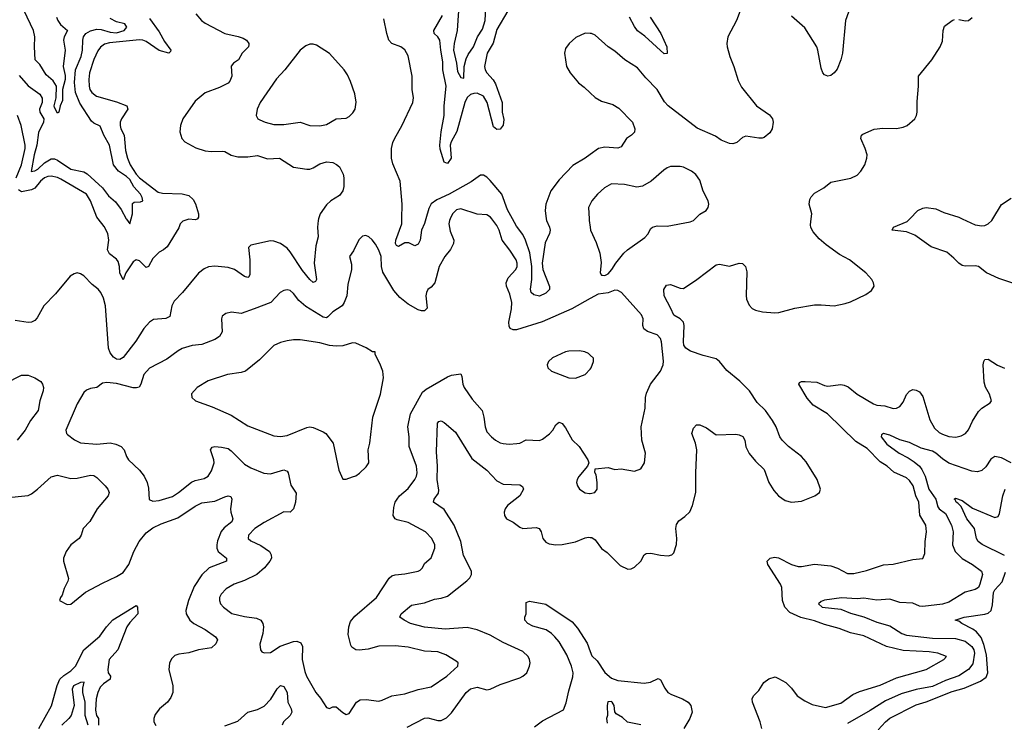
# Model space of a CAD drawing. Header units: inches. Extents: x 1694797 to 1849917, y 907313 to 1017959.
# Tile 61 of 256: x 1706518 to 1712528, y 936928 to 941215. Entities that reach past the tile are written whole.
import ezdxf

# ---------------------------------------------------------------- set-up
doc = ezdxf.new("R2010")
doc.units = ezdxf.units.IN
doc.header["$MEASUREMENT"] = 0
for name, color, linetype in [('B7903', 7, 'Continuous'), ('B7904', 7, 'Continuous'), ('B7913', 7, 'Continuous'), ('B7914', 7, 'Continuous')]:
    doc.layers.add(name, color=color, linetype=linetype)

msp = doc.modelspace()

# ---------------------------------------------------------------- linework, layer by layer
at = {"layer": 'B7903', "color": 5}
for points, elevation in [([(1708342.6, 940000), (1708339.6, 939990), (1708335.6, 939950), (1708340.9, 939890), (1708325, 939835), (1708315.7, 939730), (1708330, 939629), (1708323.4, 939616.6), (1708310, 939612.4), (1708290, 939629.8), (1708243.9, 939683.9), (1708170, 939799.3), (1708150, 939820.7), (1708110, 939848.7), (1708070, 939864.1), (1708050, 939865.6), (1707930, 939839.8), (1707914.3, 939825.7), (1707923.3, 939750), (1707922.6, 939657.4), (1707915.5, 939644.5), (1707910, 939641.7), (1707890, 939647.3), (1707830, 939690.6), (1707790, 939702), (1707709.1, 939710.9), (1707670, 939706.6), (1707644.5, 939695.5), (1707610, 939667.6), (1707511.6, 939550), (1707462, 939498), (1707447.8, 939470), (1707435.3, 939404.7), (1707410, 939392.6), (1707335.3, 939384.7), (1707310, 939369.7), (1707275.2, 939330), (1707226.3, 939253.7), (1707150, 939152.8), (1707130, 939141.4), (1707110, 939143.7), (1707090, 939154.8), (1707070, 939182), (1707061.3, 939210), (1707042.3, 939470), (1707030, 939516.3), (1707013.4, 939550), (1706996.5, 939570), (1706960, 939600), (1706910, 939651.4), (1706890, 939664.5), (1706870, 939669.8), (1706850, 939664.4), (1706826.7, 939650), (1706737.3, 939542.7), (1706665.5, 939470), (1706624.8, 939395.2), (1706610, 939379.6), (1706590, 939369.7), (1706570, 939367.4), (1706490, 939378.8)], 820), ([(1709145.8, 940000), (1709140.8, 939990), (1709136.9, 939970), (1709145, 939925), (1709167.2, 939870), (1709165.3, 939850), (1709147.1, 939812.9), (1709112.4, 939770), (1709078.7, 939710), (1709052.4, 939610), (1709030, 939583.7), (1709010.4, 939569.6), (1709000.5, 939550), (1708997.6, 939530), (1709004.9, 939455.1), (1708990, 939438.7), (1708970, 939438.5), (1708950, 939444.8), (1708890, 939478.2), (1708839.5, 939519.5), (1708801.9, 939561.9), (1708735.1, 939675.1), (1708727.1, 939710), (1708725, 939770), (1708710, 939809.6), (1708690, 939844.5), (1708670, 939872.7), (1708650, 939889.3), (1708630, 939898), (1708610, 939894.5), (1708588.2, 939871.8), (1708556.3, 939803.7), (1708531.3, 939770), (1708543.4, 939723.4), (1708543.1, 939690), (1708521.1, 939598.9), (1708514.3, 939530), (1708499.6, 939490), (1708485.7, 939470), (1708430, 939432.9), (1708398.3, 939401.7), (1708390, 939396.8), (1708370, 939399), (1708264.2, 939464.2), (1708221.6, 939501.6), (1708190, 939544.5), (1708170, 939562), (1708150, 939567), (1708130, 939562.9), (1708107.7, 939550), (1708050.7, 939490), (1707950.2, 939449.8), (1707870, 939422), (1707810.4, 939429.6), (1707777.1, 939422.9), (1707754, 939406), (1707750.6, 939389.4), (1707753.4, 939310), (1707738, 939282), (1707710, 939263.5), (1707630, 939233.3), (1707570, 939226), (1707510, 939208.5), (1707484.6, 939195.4), (1707416.2, 939143.8), (1707310.9, 939089.1), (1707276.1, 939050), (1707258.6, 938990), (1707246.7, 938973.3), (1707232.2, 938967.8), (1707210, 938967.9), (1707110, 938995.4), (1707050, 939002), (1707023.9, 938996.1), (1706988.7, 938971.3), (1706950, 938964.5), (1706925.1, 938954.9), (1706910, 938940.7), (1706868.7, 938871.3), (1706800.4, 938710), (1706804, 938690), (1706810, 938684), (1706851.8, 938651.8), (1706890, 938634), (1706990, 938624.2), (1707070, 938634), (1707105.8, 938625.8), (1707137.6, 938610), (1707155.3, 938590), (1707169.3, 938549.3), (1707182, 938530), (1707250, 938466.7), (1707278, 938430), (1707295.6, 938390), (1707304.1, 938355.9), (1707307.9, 938287.9), (1707330, 938276.3), (1707370, 938282), (1707450, 938306), (1707488.3, 938330), (1707566.2, 938393.8), (1707590, 938404), (1707644.4, 938415.6), (1707669.6, 938430), (1707690, 938462), (1707705.3, 938510), (1707703.5, 938530), (1707682.6, 938590), (1707692.9, 938607.1), (1707709.8, 938610.2), (1707750, 938606.8), (1707790, 938598), (1707810, 938583.8), (1707890, 938502), (1707930, 938479.6), (1708007.6, 938447.6), (1708050, 938444.3), (1708130, 938468.5), (1708150, 938459.1), (1708157.1, 938450), (1708174.1, 938374.1), (1708205.7, 938325.7), (1708202, 938270), (1708190, 938229.4), (1708170, 938209.5), (1708130, 938211.8), (1708010, 938146), (1707953.4, 938110), (1707915.3, 938070), (1707912.7, 938050), (1707930, 938034.4), (1707990, 938006.2), (1708042.3, 937970), (1708053.6, 937950), (1708054.4, 937930), (1708045.5, 937910), (1708011.6, 937870), (1707964.9, 937830), (1707890, 937791.9), (1707828.2, 937770), (1707778, 937742), (1707747.4, 937710), (1707738.7, 937690), (1707737.6, 937670), (1707744.4, 937650), (1707762.4, 937630), (1707812.3, 937592.3), (1707890, 937572.3), (1707962.9, 937562.9), (1707990.3, 937550), (1708002.8, 937530), (1708006.9, 937510), (1708003.2, 937470), (1707984.7, 937404.7), (1707987.7, 937370), (1707996.8, 937356.8), (1708010.6, 937350.6), (1708050, 937353.4), (1708107.9, 937392.1), (1708190, 937420.2), (1708210, 937422.4), (1708233.4, 937413.4), (1708244.4, 937390), (1708242.3, 937310), (1708257.8, 937237.8), (1708269.4, 937209.4), (1708324.9, 937110), (1708354.3, 937074.3), (1708390, 937018.8), (1708410, 937011), (1708430, 937021), (1708450, 937021), (1708490, 936986.8), (1708510, 936976), (1708530, 936982), (1708573.2, 937050), (1708595.9, 937064.1), (1708632.8, 937067.2), (1708710, 937057.2), (1708730, 937061.8), (1708790, 937089.2), (1708870, 937101.3), (1708950, 937127.9), (1709030, 937144.7), (1709126, 937210), (1709192.3, 937270), (1709194, 937290), (1709181.6, 937301.6), (1709119.3, 937339.3), (1709070, 937357.7), (1708990, 937362.2), (1708890, 937385.7), (1708810, 937393.6), (1708710, 937392), (1708645.5, 937374.5), (1708590, 937367.1), (1708569.8, 937369.8), (1708545.3, 937385.3), (1708538.4, 937398.4), (1708523.8, 937463.8), (1708526.2, 937510), (1708536.9, 937543.1), (1708564, 937576), (1708695.6, 937690), (1708772.9, 937807.1), (1708790, 937821.5), (1708810, 937828), (1708870, 937833.1), (1708949.7, 937850.2), (1708963.1, 937856.9), (1708976.2, 937870), (1708990, 937896.3), (1709029.8, 937930.2), (1709052.8, 937990), (1709052.8, 938010), (1709034.3, 938050), (1708994.7, 938090), (1708890, 938147), (1708822.8, 938162.8), (1708809.7, 938170), (1708797.2, 938190), (1708801.7, 938238.3), (1708810.9, 938270), (1708822, 938290), (1708836.4, 938310), (1708890, 938354.6), (1708930.9, 938410), (1708939.8, 938430), (1708943.5, 938450), (1708940.3, 938490), (1708894.8, 938610), (1708894.8, 938670), (1708887.3, 938730), (1708904.5, 938810), (1708976.9, 938943.1), (1708999.4, 938960.6), (1709130, 939036.5), (1709154.1, 939045.9), (1709210, 939054.4), (1709217.6, 939037.6), (1709223.2, 938990), (1709230.3, 938970), (1709279.1, 938899.1), (1709340.4, 938830), (1709352.2, 938790), (1709358.4, 938730), (1709370, 938700.7), (1709397.1, 938670), (1709423, 938650), (1709450, 938634), (1709470, 938628.8), (1709505.3, 938625.2), (1709552, 938628), (1709570, 938631.7), (1709610, 938651), (1709691.9, 938648.1), (1709710, 938655), (1709751.9, 938688.1), (1709772, 938710), (1709790, 938743), (1709804.6, 938755.4), (1709810, 938758.4), (1709830, 938750.3), (1709850, 938725.5), (1709890, 938650.7), (1709934, 938610), (1709986, 938530), (1709992, 938510), (1709984.7, 938490), (1709931.9, 938428.1), (1709921.6, 938410), (1709917.6, 938390), (1709922.6, 938370), (1709935.8, 938350), (1709970, 938327.6), (1709996.6, 938323.4), (1710000, 938324.1)], 840), ([(1707603.3, 940000), (1707601.8, 939998.2), (1707590, 939994), (1707550, 939997.7), (1707513.4, 939986.6), (1707497.6, 939970), (1707490, 939946), (1707418.4, 939830), (1707396.3, 939810), (1707370, 939795.6), (1707330, 939757.2), (1707304.4, 939710), (1707290, 939703.5), (1707250, 939743.5), (1707230, 939749.8), (1707210, 939736.8), (1707166.5, 939670), (1707150, 939627.3), (1707130, 939669.6), (1707127.5, 939710), (1707119.4, 939739.4), (1707110, 939754.8), (1707066, 939786), (1707054.5, 939810), (1707061.8, 939870), (1707056.5, 939910), (1707033.8, 939953.8), (1706996.9, 940000)], 780), ([(1707168.6, 940000), (1707170, 939997.4), (1707190, 939969.7), (1707198.9, 940000)], 760), ([(1708997.3, 940000), (1708988.8, 939971.2), (1708971.2, 939930), (1708963.2, 939870), (1708950, 939845), (1708930, 939835.5), (1708893.5, 939853.5), (1708870, 939853.8), (1708830, 939831), (1708817.7, 939837.7), (1708812.1, 939850), (1708815, 939870), (1708849.9, 939970), (1708850.6, 940000)], 820), ([(1710000, 939512.9), (1709887.7, 939450), (1709707.7, 939372.3), (1709550, 939322), (1709530, 939322.4), (1709511.2, 939331.2), (1709505.1, 939345.1), (1709503.7, 939370), (1709520.2, 939450), (1709522.2, 939490), (1709510, 939539.6), (1709488.9, 939590), (1709487, 939610), (1709499.9, 939640.1), (1709546.2, 939690), (1709554.5, 939710), (1709554.6, 939730), (1709547.8, 939750), (1709510, 939809.7), (1709463.5, 939870), (1709444.1, 939930), (1709430, 939958.7), (1709400, 940000)], 840), ([(1709732.5, 940000), (1709734, 939990), (1709751.6, 939950), (1709755.5, 939930), (1709751.5, 939910), (1709726.4, 939853.6), (1709706.6, 939730), (1709712.2, 939690), (1709752.7, 939587.3), (1709752.3, 939567.7), (1709730, 939546.1), (1709690, 939527.6), (1709656, 939536), (1709639.7, 939550), (1709636.2, 939570), (1709644.6, 939630), (1709643.8, 939710), (1709631.5, 939791.5), (1709606.3, 939870), (1709590, 939904.1), (1709550, 939955), (1709525.9, 940000)], 820), ([(1709993.3, 940000), (1709993.7, 939990), (1710000, 939949.9)], 840), ([(1710000, 939168.5), (1709990, 939177.2), (1709967.6, 939187.6), (1709934.7, 939194.7), (1709870, 939192.8), (1709850, 939188), (1709770, 939151.6), (1709746, 939130), (1709738, 939110), (1709741, 939090), (1709764.7, 939070), (1709870, 939030.4), (1709910, 939028.2), (1709970, 939050.5), (1710000, 939082.5)], 860), ([(1706430, 938996), (1706530, 939046.5), (1706570, 939045.5), (1706610.5, 939030), (1706646.5, 939006.5), (1706657.8, 938990), (1706662.8, 938970), (1706662.2, 938950), (1706641.8, 938890), (1706630.3, 938830), (1706584.2, 938770), (1706551.3, 938710), (1706503.6, 938650)], 820), ([(1708882.5, 936897.5), (1708990, 936951.9), (1709010, 936954.5), (1709070, 936938.4), (1709090, 936939.3), (1709124.2, 936955.8), (1709154.1, 936985.9), (1709242.9, 937110), (1709270, 937131.5), (1709310, 937141.9), (1709370, 937125.5), (1709390, 937129.3), (1709450, 937158.6), (1709570, 937198.8), (1709590, 937209.2), (1709613.8, 937230), (1709630.6, 937270), (1709633, 937290), (1709630.7, 937310), (1709621.6, 937330), (1709590, 937360.2), (1709470, 937414.1), (1709390, 937458.5), (1709310, 937492.5), (1709250, 937505.2), (1709115.8, 937495.8), (1708990, 937508.1), (1708903.6, 937530), (1708864.5, 937550), (1708838.4, 937570), (1708846, 937590), (1708910, 937641.6), (1708990, 937656), (1709050, 937679.7), (1709090, 937684.6), (1709130, 937697.8), (1709246.6, 937790), (1709265.1, 937810), (1709275.1, 937830), (1709275.3, 937850), (1709226.1, 937946.1), (1709211.2, 938030), (1709169.9, 938130), (1709110, 938226.6), (1709043.6, 938270), (1709047.1, 938290), (1709073.7, 938326.3), (1709075.9, 938344.2), (1709065.7, 938410), (1709068.1, 938490), (1709061.8, 938578.2), (1709067.5, 938752.5), (1709077.2, 938762.8), (1709090, 938766.7), (1709110, 938757), (1709177.7, 938697.7), (1709277.4, 938537.4), (1709370, 938465.2), (1709430, 938400.2), (1709470, 938380.2), (1709570, 938376.5), (1709587.1, 938367.1), (1709592.4, 938350), (1709571.1, 938310), (1709496, 938250), (1709481.7, 938230), (1709474.9, 938210), (1709478, 938190), (1709490, 938168.8), (1709530, 938148.9), (1709570, 938117.6), (1709589.2, 938109.2), (1709670, 938116.9), (1709688, 938110), (1709700.7, 938090), (1709711.7, 938050), (1709730, 938026.7), (1709750, 938017.4), (1709790, 938011.4), (1709830, 938012.4), (1709910, 938027.9), (1709970, 938053.6), (1709990, 938057.2), (1710000, 938055.9)], 820), ([(1706430, 938297.6), (1706570, 938311.4), (1706590, 938321.3), (1706626.6, 938350), (1706710, 938426.5), (1706750, 938436.5), (1706830, 938414.7), (1706870, 938418.2), (1706950, 938436.1), (1706970, 938434.6), (1706990, 938421.7), (1707040.3, 938370), (1707056.1, 938350), (1707064.2, 938330), (1707057.4, 938310), (1706990.6, 938229.4), (1706946.1, 938153.9), (1706906.3, 938110), (1706893.1, 938070), (1706880.3, 938050), (1706830.1, 938009.9), (1706801.3, 937970), (1706786.3, 937930), (1706784.9, 937910), (1706815.6, 937804.4), (1706812.2, 937787.8), (1706790, 937744), (1706776.7, 937703.3), (1706766.8, 937690), (1706762, 937670), (1706807.1, 937647.1), (1706830, 937648.8), (1706919.3, 937720.7), (1707023.2, 937776.8), (1707110, 937816.8), (1707150, 937842.3), (1707184.3, 937890), (1707215.8, 937970), (1707248.3, 938031.7), (1707290, 938083.3), (1707330, 938114.6), (1707380.9, 938139.1), (1707484, 938176), (1707590, 938246), (1707630, 938266.2), (1707710, 938276.8), (1707770, 938302.8), (1707790, 938308.8), (1707806.4, 938306.4), (1707814, 938290), (1707804.7, 938230), (1707806.5, 938210), (1707820.2, 938170), (1707812.1, 938150), (1707765.5, 938114.5), (1707747.6, 938092.5), (1707725.5, 938034.5), (1707720.8, 938010), (1707721.3, 937990), (1707730.1, 937970.1), (1707781.5, 937930), (1707780.3, 937910), (1707674.3, 937870), (1707630, 937827.8), (1707584.1, 937755.9), (1707549.6, 937670), (1707533.2, 937610), (1707533.8, 937590), (1707556.9, 937550), (1707580.2, 937530), (1707650, 937494.4), (1707713.4, 937450), (1707724.7, 937430), (1707714.6, 937405.4), (1707690, 937381.2), (1707610.1, 937369.9), (1707550, 937352.1), (1707490, 937343.9), (1707465.3, 937334.7), (1707445.2, 937314.8), (1707432.4, 937287.6), (1707428.9, 937250), (1707453.2, 937150), (1707452.4, 937110), (1707440.2, 937079.8), (1707420.3, 937050), (1707372.2, 937010), (1707345.2, 936974.8), (1707337, 936950), (1707337.1, 936930), (1707348.8, 936908.8)], 820), ([(1706635, 936890), (1706711.7, 937028.3), (1706747.4, 937152.6), (1706764, 937190), (1706786.7, 937213.3), (1706830, 937241.3), (1706858, 937270), (1706909.2, 937370), (1707006.9, 937453.1), (1707048.3, 937510), (1707087.3, 937552.7), (1707230, 937640.3), (1707237.8, 937630), (1707240.2, 937590), (1707190, 937536.8), (1707171.4, 937510), (1707116.3, 937370), (1707063.4, 937310), (1707055.7, 937250), (1707058.1, 937230), (1707073, 937210), (1707070.3, 937190), (1707030, 937163.1), (1707010, 937142.7), (1706994.3, 937110), (1706985, 937070), (1706981.7, 937001.7), (1706987.7, 936970), (1706999.6, 936950), (1706998.6, 936910)], 780), ([(1709659.9, 936900.1), (1709710, 936937), (1709837, 937003), (1709854.3, 937045.7), (1709870, 937120.5), (1709894.8, 937205.2), (1709896.6, 937230), (1709886.1, 937270), (1709858.7, 937338.7), (1709810, 937417.7), (1709783.8, 937450), (1709764.1, 937470), (1709731.5, 937491.5), (1709650, 937513.5), (1709618.8, 937530), (1709601.8, 937550), (1709602, 937570), (1709609.8, 937590.2), (1709610, 937659.1), (1709630, 937666.3), (1709730, 937648), (1709890, 937540.5), (1709921.9, 937501.9), (1709981.8, 937410), (1710000, 937359.9)], 780), ([(1706937.1, 936910), (1706918.6, 936970), (1706918, 937050), (1706904.3, 937110), (1706904.1, 937135.9), (1706912.4, 937172.4), (1706890, 937170.9), (1706847.5, 937150), (1706838.7, 937130), (1706850.6, 937030), (1706832.4, 936970), (1706819, 936950), (1706775.7, 936910)], 760), ([(1707770, 936905.6), (1707850, 936933.8), (1707910.4, 936989.6), (1707970, 937005.8), (1708010, 937026.8), (1708051.2, 937068.8), (1708090, 937132.1), (1708110, 937151.5), (1708130, 937146.3), (1708150.1, 937110), (1708154.1, 937050), (1708175.4, 937010), (1708179.3, 936990), (1708169.3, 936970), (1708128.5, 936930), (1708119.3, 936910)], 820)]:
    msp.add_lwpolyline(points, dxfattribs=dict(at, elevation=elevation))
at = {"layer": 'B7903', "color": 5, "elevation": 860}
msp.add_lwpolyline([(1708230, 939262.3), (1708190, 939261.7), (1708150, 939254.8), (1708110, 939244.4), (1708070, 939226.6), (1707981, 939139), (1707896.3, 939070), (1707870, 939062), (1707786, 939050), (1707669.3, 939010.7), (1707600.7, 938970), (1707567, 938933), (1707568, 938910), (1707590.6, 938890), (1707692.1, 938852.1), (1707810, 938800.9), (1707910, 938737.6), (1708070, 938675.8), (1708110, 938672), (1708150, 938678), (1708270, 938727.2), (1708289.8, 938730.2), (1708310, 938726.7), (1708370, 938700.4), (1708387.3, 938690), (1708430.7, 938630), (1708465.5, 938465.5), (1708490, 938411.3), (1708510, 938411), (1708550, 938426), (1708570, 938431), (1708592.3, 938447.7), (1708633.8, 938486.2), (1708649, 938510), (1708644.5, 938590), (1708655.1, 938630), (1708674, 938790), (1708721.4, 938930), (1708739.2, 939030), (1708734, 939070), (1708717.4, 939117.4), (1708688.7, 939171.3), (1708688.7, 939188.7), (1708671.3, 939188.7), (1708633, 939213), (1708570, 939240.5), (1708550, 939243.6), (1708490, 939225.4), (1708450, 939223.5), (1708410, 939227.7), (1708350, 939244.2)], close=True, dxfattribs=at)
at = {"layer": 'B7904', "color": 5}
for points, elevation in [([(1709200.2, 941330), (1709188.4, 941148.4), (1709169.9, 941070), (1709167, 941030), (1709184.2, 940950), (1709190, 940899.5), (1709210, 940863.1), (1709230, 940859.3), (1709230.5, 940930), (1709243.2, 940976.8), (1709256.2, 941003.8), (1709288.9, 941050), (1709312.8, 941110), (1709342.8, 941157.2), (1709360.1, 941210), (1709363.2, 941290)], 760), ([(1706743.4, 941230), (1706750.7, 941210), (1706766.9, 941186.9), (1706810.2, 941150), (1706789.5, 941110.5), (1706786.4, 941090), (1706795.9, 941030), (1706784.4, 940930), (1706795.4, 940875.4), (1706795.1, 940850), (1706780.4, 940790), (1706778.7, 940721.3), (1706765.7, 940690), (1706757.3, 940650), (1706750, 940645.1), (1706730, 940679), (1706728.9, 940688.9), (1706741.6, 940738.4), (1706743, 940810), (1706722.8, 940842.8), (1706679.2, 940879.2), (1706641.1, 940941.1), (1706613.1, 940970), (1706608.5, 941050), (1706611.2, 941110), (1706602.5, 941150), (1706544.8, 941270)], 740), ([(1707593.1, 941250), (1707627.2, 941210), (1707650, 941194), (1707770.4, 941130), (1707852.5, 941112.5), (1707881.8, 941101.8), (1707902, 941090), (1707916.5, 941070), (1707916.2, 941063.8), (1707914.3, 941050), (1707875.3, 941010), (1707853.1, 940970), (1707823.1, 940950), (1707809.3, 940930.7), (1707812.9, 940870), (1707800.4, 940839.6), (1707790, 940828.3), (1707738.4, 940801.6), (1707651, 940769), (1707590, 940717.6), (1707514.9, 940610), (1707500.3, 940570), (1707496.5, 940530), (1707507, 940490), (1707526, 940470), (1707593.4, 940433.4), (1707650, 940415.6), (1707690, 940411), (1707753.4, 940413.4), (1707770.2, 940410.2), (1707810, 940387.9), (1707850, 940379.2), (1707910, 940378.2), (1707970, 940385.6), (1708030, 940366.7), (1708104.7, 940370), (1708190, 940315.2), (1708270, 940303.2), (1708290, 940304), (1708310, 940311.4), (1708350, 940335.8), (1708390, 940348.2), (1708430, 940342.8), (1708452.4, 940332.4), (1708470, 940317), (1708492.6, 940272.6), (1708496.9, 940250), (1708496.7, 940196.7), (1708491.3, 940170), (1708470, 940142.3), (1708417.6, 940110), (1708390, 940086), (1708351.4, 940030), (1708342.6, 940000)], 820), ([(1709498.5, 941270), (1709430, 941155.8), (1709407.6, 941072.4), (1709370.6, 941010), (1709355.9, 940930), (1709359.4, 940910), (1709369.4, 940890), (1709407.8, 940847.8), (1709423.3, 940823.3), (1709463.8, 940710), (1709462.8, 940650), (1709473.4, 940606.6), (1709468.9, 940571.1), (1709450, 940546.6), (1709430, 940544.5), (1709410, 940562), (1709371.1, 940710), (1709349.5, 940749.5), (1709310, 940766.6), (1709290, 940765.6), (1709270, 940757.9), (1709250, 940739.9), (1709234.3, 940710), (1709186.2, 940533.8), (1709152.3, 940470), (1709146.4, 940450), (1709151.8, 940370), (1709130, 940337.7), (1709110, 940346.6), (1709084.7, 940424.7), (1709082.7, 940450), (1709089.9, 940530), (1709108.4, 940630), (1709108.7, 940690), (1709121, 940810), (1709100.6, 940910), (1709101.6, 940958.4), (1709088.2, 941030), (1709083.4, 941090), (1709069.9, 941109.9), (1709048.3, 941130), (1709045.6, 941150), (1709098.4, 941241.6)], 780), ([(1707198.9, 940000), (1707207.7, 940030), (1707205.9, 940094.1), (1707217.8, 940102.2), (1707256.6, 940103.4), (1707270, 940109.6), (1707264.8, 940130), (1707255.8, 940150), (1707215.4, 940195.4), (1707190, 940239.2), (1707170, 940258.1), (1707121.2, 940290), (1707091.4, 940330), (1707066.9, 940450), (1707031.4, 940510), (1707010, 940566), (1706970, 940583.8), (1706956.5, 940596.5), (1706885.9, 940705.9), (1706858.3, 940770), (1706852.6, 940832.6), (1706859.4, 940910), (1706894, 940990), (1706901.6, 941030), (1706903.6, 941090), (1706908.5, 941110), (1706921.5, 941130), (1706950, 941147.5), (1706990, 941156.6), (1707015.4, 941155.4), (1707070, 941139.9), (1707110, 941134.2), (1707156.5, 941150), (1707172.9, 941170), (1707159.3, 941190), (1707110, 941202.8), (1707070, 941221.6)], 760), ([(1707310, 941223), (1707370, 941140.6), (1707402.5, 941082.5), (1707440.2, 941030), (1707438.3, 941021.7), (1707428.9, 941011.1), (1707370, 941026.7), (1707290, 941081.3), (1707270, 941090.3), (1707250, 941093), (1707066.8, 941073.1), (1707035, 941065), (1707012.4, 941047.6), (1706995.2, 941024.8), (1706970, 940972.8), (1706943.8, 940890), (1706939.8, 940850), (1706942.1, 940810), (1706946.7, 940790), (1706958.8, 940770), (1706987.6, 940747.6), (1707110, 940714.8), (1707171.3, 940690), (1707179, 940670), (1707139.8, 940610), (1707132.1, 940590), (1707131.5, 940570), (1707136.1, 940550), (1707155.3, 940510), (1707163.3, 940416.7), (1707175.3, 940370), (1707192, 940330), (1707230, 940271.7), (1707250.1, 940250), (1707363.7, 940163.7), (1707390, 940157.2), (1707510, 940153.3), (1707550, 940141.5), (1707577.8, 940117.8), (1707592.2, 940092.2), (1707608.8, 940031.2), (1707610.6, 940009.4), (1707603.3, 940000)], 780), ([(1708850.6, 940000), (1708852.6, 940090), (1708840.5, 940230), (1708795.3, 940335.3), (1708787.7, 940370), (1708787.7, 940430), (1708794.8, 940465.2), (1708807, 940493), (1708850, 940568.2), (1708918.6, 940710), (1708922, 940738), (1708914.6, 940790), (1708914, 940870), (1708890, 940994), (1708870, 941031.8), (1708844.2, 941050), (1708789.9, 941069.9), (1708771.5, 941090), (1708758.6, 941130), (1708740.5, 941220.5)], 820), ([(1710000, 941130.5), (1709970, 941132.4), (1709913.6, 941106.4), (1709872, 941070), (1709850, 941039.3), (1709842.6, 941010), (1709856, 940930), (1709878.7, 940890), (1709930, 940830.4), (1709964.4, 940804.4), (1710000, 940769.6)], 820), ([(1706515.6, 940875.6), (1706570, 940812.6), (1706641.4, 940761.4), (1706655.8, 940735.8), (1706655.4, 940710), (1706638.5, 940670), (1706640.8, 940650), (1706664.7, 940610), (1706664.4, 940590), (1706633, 940527), (1706623.3, 940450), (1706606.5, 940390), (1706588.6, 940288.6), (1706610, 940292.7), (1706630, 940303.3), (1706670, 940342.5), (1706710, 940366.9), (1706730, 940366), (1706750, 940358.5), (1706830, 940303.1), (1706910, 940286), (1706930, 940274.1), (1707023.4, 940190), (1707059.8, 940139.8), (1707103.7, 940103.7), (1707137.8, 940057.8), (1707168.6, 940000)], 760), ([(1706496, 940250), (1706529.5, 940330), (1706551.5, 940430), (1706551.5, 940450), (1706527.7, 940570), (1706504.2, 940630)], 780), ([(1710000, 940391.7), (1709970, 940369.8), (1709894.2, 940325.8), (1709810, 940238.3), (1709759.7, 940170), (1709730.2, 940090), (1709725, 940050), (1709732.5, 940000)], 820), ([(1706996.9, 940000), (1706989, 940010), (1706950.4, 940110), (1706925.4, 940150), (1706770, 940242.4), (1706750, 940251.8), (1706710, 940261), (1706690, 940258.5), (1706670, 940249.3), (1706645.1, 940230), (1706610, 940187.9), (1706590, 940176.5), (1706530, 940165.1), (1706510, 940176)], 780), ([(1709525.9, 940000), (1709495.9, 940055.9), (1709461.6, 940150), (1709390, 940234.3), (1709370, 940254.1), (1709350, 940265.7), (1709330, 940266.2), (1709274.5, 940225.5), (1709140.2, 940150), (1709063.6, 940116.4), (1709030, 940092.4), (1709016, 940064), (1708997.3, 940000)], 820), ([(1709400, 940000), (1709392.8, 940010), (1709370, 940024), (1709310, 940028.7), (1709210, 940061.2), (1709185.2, 940054.8), (1709160.8, 940030), (1709145.8, 940000)], 840), ([(1710000, 940089.3), (1709990.4, 940070), (1709993.3, 940000)], 840)]:
    msp.add_lwpolyline(points, dxfattribs=dict(at, elevation=elevation))
at = {"layer": 'B7904', "color": 5, "elevation": 840}
msp.add_lwpolyline([(1708310, 941066.3), (1708290, 941066), (1708263.8, 941056.2), (1708230, 941029.5), (1708136.4, 940910), (1708085.3, 940854.7), (1707986, 940710), (1707968, 940670), (1707960.7, 940630), (1707970.8, 940610), (1707983.4, 940603.4), (1708016, 940590), (1708070, 940576.5), (1708130, 940574.7), (1708230, 940590.2), (1708290, 940570.2), (1708350, 940567.9), (1708390, 940576), (1708450, 940610.3), (1708510, 940613.7), (1708530, 940624.4), (1708552.2, 940647.7), (1708565.6, 940670), (1708572.1, 940712.1), (1708563, 940763), (1708537.2, 940837.2), (1708519.1, 940879.1), (1708499.2, 940910), (1708410, 941008.2), (1708330, 941058.9)], close=True, dxfattribs=at)
at = {"layer": 'B7913', "color": 5}
for points, elevation in [([(1710000, 938055.9), (1710010, 938054.7), (1710030, 938041.7), (1710070, 937988.8), (1710103, 937963), (1710184.2, 937884.2), (1710230, 937861.6), (1710250, 937863.8), (1710270, 937874.9), (1710309.8, 937910.2), (1710329.7, 937950.3), (1710342, 937958), (1710370, 937960.3), (1710430, 937946.7), (1710476, 937944), (1710498, 937950), (1710510, 937962), (1710528, 938012), (1710529.7, 938050), (1710522.4, 938110), (1710526.3, 938133.7), (1710542, 938158), (1710577.3, 938182.7), (1710607.6, 938212.4), (1710625.4, 938250), (1710646, 938330), (1710644.2, 938450), (1710651.8, 938590), (1710643.5, 938630), (1710620.5, 938690), (1710630, 938722.8), (1710650, 938743), (1710670, 938742), (1710710, 938724.6), (1710770, 938682.7), (1710890, 938685.2), (1710910, 938682.3), (1710932.1, 938672.1), (1710943.6, 938650), (1710950, 938608), (1710970, 938568.8), (1711010, 938520.3), (1711061.3, 938470), (1711091.7, 938390), (1711121.3, 938341.3), (1711150, 938310.3), (1711190, 938281.3), (1711230, 938270.4), (1711290, 938276.4), (1711371.4, 938308.6), (1711399.3, 938330), (1711406.6, 938350), (1711386, 938410), (1711317.7, 938517.7), (1711289.7, 938550), (1711210, 938611.1), (1711171.1, 938650), (1711157.2, 938670), (1711135.4, 938730), (1711113.7, 938770), (1711069.8, 938830), (1711019.7, 938879.7), (1710973.5, 938950), (1710913.8, 939010), (1710834.9, 939074.9), (1710790, 939129.8), (1710770, 939146.3), (1710690, 939165.1), (1710613.3, 939193.3), (1710584.8, 939210), (1710572.9, 939230), (1710570.5, 939250), (1710573.9, 939350), (1710570.6, 939370), (1710550, 939389), (1710510, 939411.1), (1710493.1, 939453.1), (1710452.3, 939530), (1710450.8, 939569.2), (1710465.7, 939594.3), (1710490, 939599.6), (1710550, 939576.9), (1710570, 939575.8), (1710651.1, 939630), (1710770, 939718.9), (1710790, 939723.1), (1710850, 939710.3), (1710910, 939728.5), (1710930, 939728), (1710948.9, 939708.9), (1710956, 939676), (1710952.2, 939532.2), (1710954.4, 939510), (1710970, 939474), (1710990, 939453.4), (1711010, 939441.6), (1711052, 939432), (1711126.5, 939426.5), (1711151.6, 939428.4), (1711250, 939454.7), (1711370, 939474.3), (1711410, 939476), (1711490, 939468.8), (1711557, 939483), (1711590, 939493.7), (1711682.8, 939537.2), (1711717.1, 939562.9), (1711732.7, 939590), (1711729.4, 939610), (1711719.3, 939630), (1711682, 939670), (1711582.9, 939750), (1711521.3, 939781.3), (1711440.4, 939840.4), (1711398.2, 939878.3), (1711361.1, 939921.1), (1711346.7, 939946.7), (1711344.1, 939964.1), (1711348.9, 940000)], 820), ([(1710000, 939949.9), (1710003.1, 939930), (1710036.2, 939856.2), (1710059.8, 939790), (1710066.9, 939733.1), (1710062, 939670), (1710070, 939656), (1710075.3, 939655.3), (1710090, 939654.8), (1710110, 939664), (1710133.2, 939690), (1710156, 939730), (1710206, 939790), (1710228.3, 939811.7), (1710334.8, 939885.2), (1710352.9, 939907.1), (1710370, 939940.7), (1710381.2, 939950), (1710410, 939956.4), (1710470, 939954.9), (1710610, 939982), (1710630, 939990.5), (1710640.2, 940000)], 840), ([(1712610, 939596.4), (1712495, 939635), (1712418.8, 939670), (1712369.8, 939709.8), (1712350, 939714), (1712290, 939710.7), (1712270, 939715.9), (1712250, 939729), (1712220.8, 939760.8), (1712176.3, 939796.3), (1712081.1, 939830), (1711980.9, 939900.9), (1711930, 939920.2), (1711842.7, 939930), (1711851.8, 939950), (1711935.3, 939984.7), (1711950.3, 940000)], 780), ([(1712270.5, 940000), (1712350, 939963.2), (1712390, 939956.3), (1712410, 939960.2), (1712430, 939970.3), (1712452.4, 939990), (1712458.3, 940000)], 780), ([(1710000, 938324.1), (1710028.7, 938330), (1710042, 938350), (1710043.6, 938390), (1710037, 938437), (1710028.7, 938451.3), (1710030, 938474), (1710110, 938482.8), (1710150, 938470.8), (1710190, 938473.4), (1710270, 938460.3), (1710310, 938473.4), (1710331.6, 938510), (1710338.4, 938570), (1710316.2, 938650), (1710311.5, 938730), (1710336.3, 938843.7), (1710338.3, 938910), (1710344, 938936), (1710369.3, 938990), (1710429.6, 939070), (1710446, 939110), (1710447.9, 939132.1), (1710435.8, 939250), (1710428.5, 939270), (1710410, 939292), (1710350, 939312.1), (1710328.3, 939328.3), (1710321, 939350), (1710323.9, 939390), (1710313.9, 939413.9), (1710190.6, 939550.6), (1710170, 939561.7), (1710150, 939564.2), (1710110, 939547.6), (1710050, 939540.9), (1710000, 939512.9)], 840), ([(1710000, 939082.5), (1710007, 939090), (1710020.9, 939130), (1710021.2, 939150), (1710000, 939168.5)], 860), ([(1711047, 936890), (1711038.8, 936930), (1710991.2, 937050), (1710989.7, 937070.3), (1710997, 937090), (1711030, 937122), (1711060.9, 937170), (1711090, 937193), (1711130, 937204.9), (1711150, 937195.5), (1711194, 937170), (1711230, 937136.3), (1711264.2, 937090), (1711310, 937058.2), (1711355.4, 937035.4), (1711437.3, 937017.3), (1711530, 937044.6), (1711603.6, 937096.4), (1711644.3, 937115.7), (1711770, 937153.3), (1711870, 937199.8), (1712050, 937249.4), (1712159.5, 937310), (1712176, 937330), (1712121.2, 937350), (1712070, 937356.9), (1711910, 937365.2), (1711809.9, 937389.9), (1711670, 937455.4), (1711590, 937472.8), (1711519.8, 937499.8), (1711430, 937524.1), (1711370, 937547.1), (1711286.7, 937566.7), (1711218.4, 937598.4), (1711188.1, 937630), (1711174.8, 937670), (1711169.9, 937750), (1711162.7, 937770), (1711083.7, 937890), (1711080.3, 937910), (1711098.7, 937930), (1711124.5, 937935.5), (1711150, 937931.4), (1711230, 937890.9), (1711270, 937879.1), (1711290, 937878.1), (1711370, 937893), (1711470, 937881.6), (1711509, 937869), (1711570, 937836.5), (1711610, 937835.2), (1711686.6, 937853.4), (1711790, 937888.4), (1711850, 937892.3), (1711970, 937921.7), (1712030, 937927.3), (1712042, 937958), (1712044.8, 938030), (1712053.6, 938090), (1712048.7, 938130), (1712011.6, 938191.6), (1712005.5, 938270), (1711988.4, 938310), (1711971.1, 938370), (1711950, 938402.8), (1711930, 938419), (1711854.3, 938454.3), (1711812.2, 938490), (1711770, 938517.4), (1711690, 938597.5), (1711622.1, 938642.1), (1711448.6, 938810), (1711362.3, 938862.3), (1711324.7, 938904.7), (1711274.7, 938990), (1711278.4, 939001.6), (1711290, 939007.4), (1711312, 939008), (1711383, 939003), (1711430, 938983), (1711450, 938979.8), (1711530, 938988.8), (1711550, 938985), (1711574.7, 938974.7), (1711630.3, 938930), (1711730, 938870.2), (1711750, 938863.5), (1711798, 938858), (1711850, 938842.8), (1711870, 938843.6), (1711890, 938854.9), (1711910, 938881.6), (1711931.4, 938928.6), (1711950, 938948.9), (1711970, 938957.6), (1711990, 938954.4), (1712010, 938943.7), (1712030, 938915.8), (1712072.9, 938772.9), (1712101.5, 938721.5), (1712130, 938696.5), (1712150, 938685.6), (1712190, 938672), (1712231.8, 938668.2), (1712264.5, 938675.5), (1712291.2, 938690), (1712310, 938712.4), (1712334.1, 938765.9), (1712370, 938824.9), (1712390, 938845.5), (1712442, 938878), (1712449.2, 938890), (1712436.9, 938930), (1712412.6, 938972.6), (1712404, 939004), (1712398.8, 939110), (1712402.2, 939130), (1712410, 939142.4), (1712430, 939144), (1712486.5, 939106.5), (1712530, 939089.5)], 780), ([(1712570, 938511.9), (1712510, 938541.8), (1712470, 938549.1), (1712445.9, 938534.1), (1712414.3, 938485.7), (1712390, 938463.7), (1712364, 938456), (1712330, 938459.1), (1712190, 938509.4), (1712150, 938535), (1712110.6, 938570.6), (1712090, 938583.1), (1712020.9, 938600.9), (1711950, 938634.6), (1711890, 938651.5), (1711830, 938680.7), (1711789.8, 938690.2), (1711779, 938681), (1711777, 938670), (1711810, 938624.4), (1711887.1, 938570), (1711942.1, 938542.1), (1711977.9, 938517.9), (1712009.9, 938490), (1712025.3, 938470), (1712044.2, 938430), (1712066.8, 938350), (1712109.4, 938290), (1712123.2, 938243.2), (1712131.2, 938231.2), (1712170, 938200.9), (1712206.1, 938130), (1712215, 938090), (1712212.7, 938010), (1712228.5, 937970), (1712270, 937927), (1712332.8, 937890), (1712387.8, 937850), (1712395.4, 937830), (1712378.2, 937770), (1712369.8, 937750.2), (1712350, 937737.7), (1712290, 937721.1), (1712190, 937660.7), (1712150, 937647.5), (1712030, 937634.4), (1712010, 937636.3), (1711970, 937653.8), (1711890, 937658.7), (1711830, 937678.5), (1711750, 937673.2), (1711670, 937684.1), (1711630, 937681.5), (1711533.4, 937686.6), (1711430, 937673), (1711410, 937664.2), (1711393.3, 937650), (1711416.9, 937630), (1711530, 937617), (1711590, 937592.8), (1711670, 937570.5), (1711750, 937537.7), (1711830, 937516.4), (1711902.7, 937470), (1711930, 937460.2), (1712090, 937441.8), (1712230, 937438.2), (1712290, 937422.7), (1712330.4, 937390.4), (1712342.3, 937370), (1712346.7, 937350), (1712335.1, 937284.9), (1712310.3, 937249.7), (1712250, 937211.3), (1712170, 937183.4), (1712090, 937145.1), (1711990, 937127.6), (1711898.1, 937101.9), (1711801.8, 937058.2), (1711710, 936999.1), (1711570, 936919.8)], 760), ([(1712530, 937945.2), (1712393, 938013), (1712368.7, 938030), (1712359, 938050), (1712346.2, 938110), (1712300.2, 938170), (1712264.2, 938244.2), (1712244.9, 938264.9), (1712234, 938270), (1712227.3, 938287.3), (1712221.2, 938290), (1712230, 938294.4), (1712270, 938282), (1712333.4, 938233.4), (1712470, 938177.3), (1712490, 938184.2), (1712499.2, 938200.8), (1712519.3, 938310), (1712533.2, 938350)], 740), ([(1711757.6, 936882.4), (1711802.4, 936930), (1711830, 936951.9), (1711990, 937035.1), (1712050, 937052.4), (1712210, 937116), (1712283.5, 937136.5), (1712382.3, 937177.7), (1712416.3, 937203.7), (1712428, 937230), (1712419.2, 937339.2), (1712403.1, 937403.1), (1712385.7, 937445.7), (1712358.7, 937478.7), (1712336.2, 937496.2), (1712269.3, 937530), (1712250, 937544.5), (1712229, 937550), (1712282, 937570), (1712410, 937588.3), (1712430, 937594.5), (1712448.7, 937610), (1712456.2, 937643.8), (1712461.3, 937718.7), (1712470, 937736.2), (1712515.2, 937784.8), (1712536.2, 937843.8)], 740), ([(1710000, 937359.9), (1710010, 937332.4), (1710043.2, 937303.2), (1710090, 937232.1), (1710130, 937196.2), (1710170, 937182.9), (1710330, 937167.3), (1710367.8, 937172.2), (1710414.3, 937194.3), (1710430, 937186), (1710455.2, 937135.2), (1710473.4, 937110), (1710496.3, 937096.3), (1710564.4, 937070), (1710597.6, 937050), (1710614.9, 937030), (1710622, 936990), (1710609.2, 936950), (1710571.1, 936890)], 780), ([(1710310, 936911.6), (1710228.8, 936928.8), (1710196.9, 936956.9), (1710159.3, 936979.3), (1710151.5, 936991.5), (1710147.3, 937030), (1710135.5, 937050), (1710130, 937054.9), (1710108, 937052), (1710103, 937030), (1710105.6, 936970), (1710099.8, 936950), (1710103.1, 936923.1)], 760)]:
    msp.add_lwpolyline(points, dxfattribs=dict(at, elevation=elevation))
at = {"layer": 'B7914', "color": 5}
for points, elevation in [([(1710915.5, 941270), (1710892.7, 941210), (1710841.1, 941110), (1710834.9, 941070), (1710837.4, 941050), (1710851.8, 940990), (1710878, 940930), (1710904.2, 940844.2), (1710924.2, 940804.2), (1711014.9, 940690), (1711094, 940634), (1711112.9, 940610), (1711116.9, 940590), (1711110.2, 940549.8), (1711095.8, 940524.2), (1711062.7, 940497.3), (1711050, 940492.3), (1711030, 940493.1), (1710950, 940505.1), (1710930, 940497), (1710894.5, 940465.5), (1710870, 940458.3), (1710850, 940460.4), (1710800, 940480), (1710764.2, 940504.2), (1710654.1, 940554.1), (1710475.6, 940690), (1710453.7, 940713.7), (1710409.8, 940790), (1710340.8, 940860.8), (1710290, 940921), (1710212.8, 940970), (1710150, 941024), (1710109.7, 941050), (1710030, 941120.4), (1710008.7, 941130), (1710000, 941130.5)], 820), ([(1711587.9, 941290), (1711558.9, 941210), (1711540.1, 941010), (1711531, 940970), (1711507.3, 940912.7), (1711490, 940891.1), (1711470, 940875.4), (1711450, 940871.2), (1711430, 940878.7), (1711420.5, 940890), (1711410, 940919), (1711390.7, 941030), (1711383.1, 941050), (1711310, 941164.8), (1711230, 941235.9)], 820), ([(1710366.4, 941230), (1710431.1, 941130), (1710468.5, 941050), (1710470, 941009.6), (1710452.4, 941007.6), (1710334.4, 941114.4), (1710290, 941147.4), (1710270, 941174.4), (1710240.2, 941230)], 780), ([(1711348.9, 940000), (1711353, 940030), (1711337.8, 940090), (1711341.8, 940118.2), (1711350, 940134.7), (1711370, 940155.6), (1711427.1, 940190), (1711470, 940223.5), (1711591.6, 940248.4), (1711630, 940267.4), (1711652.8, 940290), (1711676.9, 940330), (1711689.7, 940370), (1711691.2, 940390), (1711678.9, 940430), (1711651.5, 940490), (1711657, 940510), (1711664.2, 940515.8), (1711733.7, 940546.3), (1711787.2, 940552.8), (1711870, 940552), (1711910, 940558.4), (1711936, 940570), (1711980.9, 940610), (1711992.3, 940630), (1711996, 940650), (1711995.1, 940715.1), (1712004.4, 940810), (1712005.1, 940870), (1712085.6, 940970), (1712136.9, 941050), (1712150, 941084.7), (1712154.3, 941150), (1712163.3, 941176.7), (1712210, 941210.6), (1712224.2, 941215.8)], 820), ([(1712250, 941216.4), (1712291.9, 941208.1), (1712310, 941210.8), (1712331.9, 941228.1)], 820), ([(1710000, 940769.6), (1710030, 940740.3), (1710070, 940718.6), (1710138.1, 940698.1), (1710174.6, 940674.6), (1710258.7, 940590), (1710273.1, 940550), (1710270, 940529.5), (1710252.7, 940510), (1710222.4, 940490), (1710190, 940438.7), (1710169.2, 940430.8), (1710090, 940436.5), (1710051.1, 940428.9), (1710000, 940391.7)], 820), ([(1710640.2, 940000), (1710670, 940027.7), (1710709, 940050), (1710721.2, 940070), (1710725.2, 940090), (1710721.2, 940110), (1710689.6, 940169.6), (1710670, 940236), (1710646, 940270), (1710619.6, 940290), (1710570, 940315.6), (1710550, 940319.8), (1710490, 940318.9), (1710470, 940311.1), (1710450, 940296.3), (1710372.7, 940230), (1710320.3, 940199.7), (1710286, 940194), (1710210, 940208.5), (1710130, 940212.9), (1710087, 940190), (1710045.3, 940150), (1710010, 940109.4), (1710000, 940089.3)], 840), ([(1712458.3, 940000), (1712510, 940087.7), (1712570, 940126)], 780), ([(1711950.3, 940000), (1711999.5, 940050), (1712030, 940065.2), (1712050, 940069.2), (1712110, 940062), (1712157.9, 940037.9), (1712250, 940009.5), (1712270.5, 940000)], 780)]:
    msp.add_lwpolyline(points, dxfattribs=dict(at, elevation=elevation))

doc.saveas('drawing.dxf')
